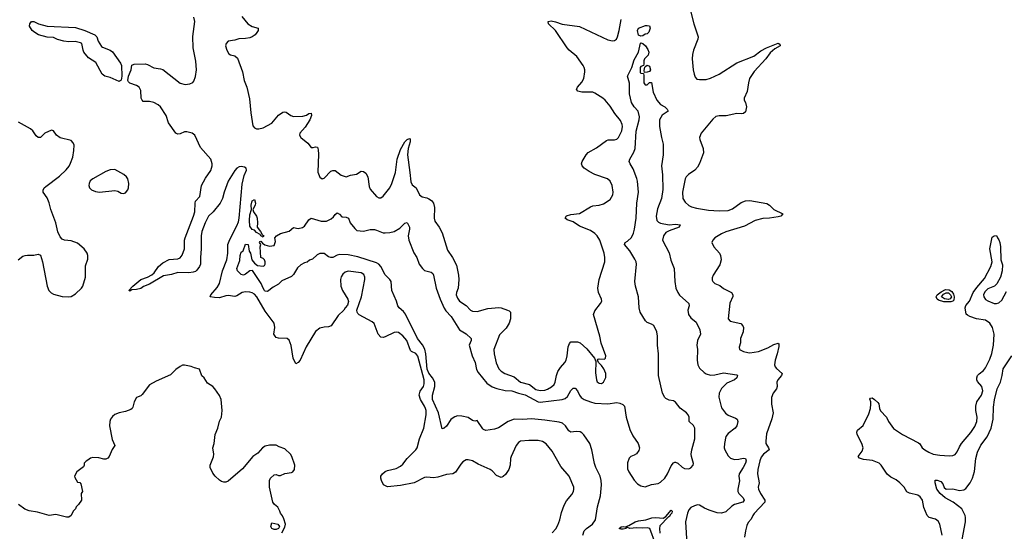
# Model space of a CAD drawing. Header units: inches. Extents: x 1954678 to 2060271, y 904822 to 1016299.
# Tile 59 of 256: x 1990520 to 1999541, y 923685 to 928368. Entities that reach past the tile are written whole.
import ezdxf

# ---------------------------------------------------------------- set-up
doc = ezdxf.new("R2010")
doc.units = ezdxf.units.IN
doc.header["$MEASUREMENT"] = 0
doc.layers.add('B9992', color=7, linetype='Continuous')

msp = doc.modelspace()

# ---------------------------------------------------------------- linework, layer by layer
at = {"layer": 'B9992', "color": 5}
for points, elevation in [([(1996667, 928450), (1996695.5, 928330), (1996737.1, 928210), (1996734.4, 928190), (1996694.9, 928090), (1996685.7, 928050), (1996682.6, 928010), (1996690.5, 927909.5), (1996698.4, 927870), (1996710, 927841), (1996724.9, 927824.9), (1996750, 927820.3), (1996810, 927821.3), (1996850, 927831.3), (1996927.8, 927870), (1997090, 927972.8), (1997246.9, 928033.1), (1997310, 928082.4), (1997361.6, 928110), (1997470, 928151.7), (1997485.4, 928145.4), (1997486.8, 928130), (1997438.7, 928101.3), (1997395.7, 928064.3), (1997356.5, 928010), (1997250, 927894.7), (1997207.9, 927830), (1997197.3, 927790), (1997186.7, 927710), (1997158.4, 927650), (1997158, 927630), (1997168.7, 927608.7), (1997178.7, 927570), (1997170, 927525.2), (1997150.4, 927509.6), (1997134, 927506), (1997090, 927509.6), (1996993.1, 927486.9), (1996930, 927488), (1996898.9, 927481.1), (1996870, 927458), (1996764.4, 927330), (1996748.9, 927291.1), (1996750.3, 927270), (1996783.6, 927190), (1996785.7, 927150), (1996748.5, 927051.5), (1996730, 927016.9), (1996706.4, 926990), (1996648, 926952), (1996625.5, 926930), (1996617.2, 926910), (1996592.7, 926790), (1996597.4, 926730), (1996617.1, 926697.1), (1996650, 926667), (1996675, 926655), (1996721.8, 926641.8), (1996830, 926625.9), (1996930, 926618.6), (1997010, 926622.6), (1997050, 926638), (1997130, 926695.5), (1997170, 926710.2), (1997210, 926712.3), (1997364.9, 926684.9), (1997390, 926670.5), (1997429.3, 926629.3), (1997511.3, 926590), (1997493.4, 926570), (1997470, 926562.5), (1997390, 926550.6), (1997330, 926548.3), (1997259.1, 926530), (1997161.3, 926478.7), (1996990, 926426.3), (1996950, 926407.8), (1996890.4, 926370), (1996870.4, 926350), (1996862.4, 926330), (1996879.5, 926290), (1996931.5, 926230), (1996941.3, 926210), (1996946.4, 926170), (1996935.7, 926124.3), (1996873.7, 926030), (1996864.9, 926004.9), (1996863.8, 925983.8), (1996870.5, 925970), (1996890, 925954.4), (1996933.6, 925933.6), (1996967.9, 925907.9), (1997040.5, 925870), (1997054, 925850), (1997053.2, 925833.2), (1997025.5, 925774.5), (1997010.6, 925630), (1997028.4, 925608.4), (1997128.5, 925588.5), (1997146.6, 925566.6), (1997150.3, 925550), (1997148.4, 925510), (1997125.3, 925450), (1997123.8, 925410), (1997110.6, 925370), (1997114, 925350), (1997151.4, 925331.4), (1997190, 925320.7), (1997210, 925318.6), (1997289.2, 925329.2), (1997375.8, 925364.2), (1997430, 925394.7), (1997470, 925407.3), (1997476.9, 925396.9), (1997475.5, 925375.5), (1997461.6, 925310), (1997442, 925250), (1997436.1, 925210), (1997441.7, 925190), (1997453.6, 925173.6), (1997506.7, 925130), (1997500.3, 925110), (1997466, 925070), (1997458.7, 925050), (1997461.1, 925010), (1997453.4, 924990), (1997422.4, 924950), (1997409, 924911), (1997407.9, 924850), (1997424, 924770), (1997410, 924713.2), (1997362, 924578), (1997355.8, 924510), (1997356.5, 924490), (1997381.6, 924450), (1997385.5, 924430), (1997334.3, 924390), (1997315.1, 924364.9), (1997300.4, 924330), (1997282.1, 924250), (1997280.9, 924210), (1997295.2, 924130), (1997286.8, 924090), (1997288.5, 924070), (1997307.2, 924030), (1997347.6, 923970), (1997346.3, 923950), (1997250, 923847.1), (1997237.2, 923830), (1997223.4, 923796.6), (1997195.8, 923764.2), (1997183.2, 923736.8), (1997170.4, 923690.4), (1997162.3, 923630)], 580), ([(1995399.8, 923670), (1995432.5, 923707.5), (1995450, 923739.5), (1995468.4, 923790), (1995482.9, 923857.1), (1995510, 923924.4), (1995530, 923962.4), (1995577.4, 924022.6), (1995593.3, 924050), (1995598.7, 924070), (1995597.6, 924090), (1995554, 924190), (1995479, 924279), (1995398, 924418), (1995344.1, 924484.1), (1995310, 924505.4), (1995270, 924517.4), (1995183.4, 924516.6), (1995110, 924509.6), (1995090, 924498), (1995070, 924469.3), (1995022.6, 924370), (1995017, 924350), (1995014, 924290), (1995001.6, 924250), (1994970, 924203.7), (1994950, 924186.6), (1994930, 924177), (1994890, 924195.1), (1994850, 924239.3), (1994831.9, 924251.9), (1994720.3, 924300.3), (1994669.8, 924329.8), (1994630, 924340.5), (1994610, 924338), (1994580.4, 924319.6), (1994561, 924299), (1994512.7, 924227.3), (1994490, 924209.7), (1994430, 924205.7), (1994350, 924181.7), (1994310, 924174.7), (1994250, 924181.5), (1994230, 924176.1), (1994135.5, 924130), (1994010, 924103.1), (1993890, 924093), (1993854.5, 924110), (1993834.5, 924150), (1993829.5, 924170), (1993829.6, 924190), (1993843.6, 924210), (1993868.2, 924231.8), (1993890, 924242.3), (1993970, 924260.2), (1994010, 924279.7), (1994030, 924298.9), (1994070, 924351.6), (1994149.7, 924430), (1994160.3, 924450), (1994182.3, 924530), (1994222.2, 924630), (1994244.1, 924750), (1994242.8, 924790), (1994237.5, 924810), (1994229.9, 924830), (1994190.9, 924890), (1994179, 924930), (1994190, 924967.1), (1994218.4, 925010), (1994225, 925035), (1994224.7, 925070), (1994168.7, 925288.7), (1994150, 925313.3), (1994110, 925329.8), (1994100.6, 925340.6), (1994068, 925430), (1994030, 925475.6), (1993990, 925505.6), (1993970, 925508.9), (1993950, 925505), (1993870, 925464.7), (1993850, 925458.6), (1993830, 925462.5), (1993803.9, 925490), (1993766.8, 925586.8), (1993750, 925602.4), (1993630, 925667.3), (1993618.3, 925678.3), (1993611.8, 925690), (1993609.4, 925710), (1993651.3, 925831.3), (1993683, 925990), (1993683.5, 926010), (1993674.3, 926034.3), (1993650, 926050.9), (1993530, 926066.3), (1993501.8, 926058.2), (1993479.9, 926040.1), (1993465.7, 926014.3), (1993460.3, 925990), (1993460.9, 925930), (1993476.5, 925890), (1993525.3, 925810), (1993532.4, 925787.6), (1993523.8, 925756.2), (1993501, 925730), (1993490.5, 925709.5), (1993439, 925661), (1993374, 925566), (1993350, 925555.8), (1993310, 925553.5), (1993270, 925543.9), (1993230, 925514.3), (1993145.1, 925374.9), (1993090, 925252), (1993070, 925229.3), (1993050, 925219.3), (1993025.1, 925270), (1993006.6, 925386.6), (1992990, 925434), (1992969.5, 925449.5), (1992890, 925453.6), (1992870, 925459.5), (1992859.5, 925470), (1992849.7, 925490), (1992857, 925550), (1992850.9, 925590.9), (1992770, 925701), (1992691.4, 925830), (1992670, 925854.5), (1992650, 925868.7), (1992630, 925875.3), (1992590, 925878.1), (1992559.6, 925870), (1992510, 925839.8), (1992490, 925834), (1992430, 925842.4), (1992410, 925840.9), (1992350, 925823.2), (1992303.9, 925823.9), (1992265.2, 925830), (1992271.6, 925850), (1992330, 925916.9), (1992350, 925951.8), (1992377.9, 926070), (1992416.9, 926170), (1992426.5, 926230), (1992426.4, 926310), (1992444.6, 926355.4), (1992510, 926479.6), (1992523.6, 926516.4), (1992530.7, 926550), (1992558.1, 926861.9), (1992577.4, 926942.6), (1992597.4, 926990), (1992594.3, 927010), (1992579.3, 927019.3), (1992550, 927024.7), (1992530, 927020.4), (1992510, 927009.6), (1992490, 926987), (1992431.3, 926890), (1992393.4, 926790), (1992377.3, 926730), (1992356.1, 926690), (1992293.4, 926610), (1992250.5, 926569.5), (1992219.1, 926510), (1992190.1, 926430), (1992181.8, 926390), (1992183.8, 926270), (1992175.3, 926190), (1992175.8, 926130), (1992168.3, 926110), (1992143.8, 926076.2), (1992130, 926064.1), (1992110, 926055.9), (1992070, 926050.8), (1991970, 926055), (1991910, 926036.5), (1991837.5, 926022.5), (1991710, 925947.1), (1991654.9, 925925.1), (1991630, 925908.4), (1991590, 925897.6), (1991546, 925894), (1991530, 925883.7), (1991519, 925890), (1991555.1, 925930), (1991629.2, 925990), (1991690, 926010.3), (1991730, 926031.7), (1991750.6, 926049.4), (1991792.5, 926110), (1991830, 926143), (1991890, 926174.3), (1991970, 926177.5), (1991991.1, 926188.9), (1992008.2, 926211.8), (1992028.4, 926270), (1992030.7, 926350), (1992036.2, 926370), (1992113.7, 926570), (1992125.2, 926610), (1992126.8, 926690), (1992132, 926708), (1992170.6, 926750), (1992186.3, 926850), (1992221.1, 926918.9), (1992270, 926987.2), (1992282.4, 927030), (1992282.9, 927050), (1992270, 927092.6), (1992176.7, 927196.7), (1992125.4, 927310), (1992101.6, 927330), (1992050, 927342.5), (1992030, 927342.4), (1991990, 927323.1), (1991970, 927320.4), (1991950, 927329.7), (1991882.8, 927422.8), (1991861.7, 927490), (1991808.9, 927570), (1991789.7, 927590), (1991749.2, 927610.8), (1991710, 927619.8), (1991650, 927618.4), (1991640.5, 927630), (1991633.7, 927650), (1991630, 927721.2), (1991613.5, 927750), (1991590, 927764.4), (1991530, 927787), (1991518.2, 927798.2), (1991512.1, 927812.1), (1991516.8, 927850), (1991540.8, 927910), (1991548.2, 927951.8), (1991570, 927959.6), (1991670, 927962.7), (1991690, 927957.5), (1991750, 927926.2), (1991810, 927919.7), (1991830, 927911.3), (1991990, 927787.2), (1992035.1, 927775.1), (1992079.7, 927780.3), (1992106.9, 927793.1), (1992115.2, 927804.8), (1992130, 927846.8), (1992138.8, 927910), (1992132.5, 927987.5), (1992108.2, 928110), (1992106.1, 928213.9), (1992123.8, 928350), (1992114.7, 928390)], 580), ([(1992555.9, 928395.9), (1992610.1, 928330.1), (1992650, 928305.3), (1992706, 928290), (1992703.8, 928270), (1992693.4, 928250), (1992678, 928230), (1992650.1, 928209.9), (1992630, 928201.4), (1992590, 928194.4), (1992526.2, 928193.8), (1992490, 928181.3), (1992431.3, 928170), (1992410.6, 928150), (1992407, 928130), (1992417.1, 928090), (1992435.2, 928055.2), (1992450, 928044.9), (1992490, 928036.3), (1992514.9, 928014.9), (1992562.4, 927890), (1992577.6, 927810), (1992600.6, 927750), (1992625, 927645), (1992636.6, 927516.6), (1992656.5, 927396.5), (1992670, 927377), (1992688.6, 927368.6), (1992710, 927368.5), (1992750, 927378.8), (1992830, 927420.9), (1992890, 927494.9), (1992930, 927522), (1992950, 927524.6), (1992960.5, 927520.5), (1993003, 927490), (1993030, 927481.3), (1993115.1, 927485), (1993146.3, 927493.7), (1993170, 927510.4), (1993190, 927511), (1993192.4, 927490), (1993178.7, 927450), (1993136, 927384), (1993086.4, 927330), (1993083.8, 927310), (1993097.1, 927290), (1993158.5, 927238.5), (1993190, 927198), (1993210, 927198), (1993230, 927204.7), (1993250, 927202), (1993255.9, 927175.9), (1993257, 927137), (1993252.1, 926972.1), (1993270, 926927.3), (1993290, 926910.7), (1993310, 926918.8), (1993370, 926980.5), (1993390, 926988.4), (1993410, 926986.7), (1993465.8, 926945.8), (1993510, 926930.3), (1993550, 926944.9), (1993604.5, 926955.5), (1993650, 926981.3), (1993670, 926979.3), (1993690, 926964), (1993708.4, 926930), (1993720.9, 926840.9), (1993730, 926817.3), (1993790.3, 926750.3), (1993810, 926737.1), (1993830, 926737.1), (1993850, 926752.4), (1993910, 926828), (1993930, 926868.7), (1993962.3, 926970), (1993978.8, 927090), (1994010, 927180.4), (1994050, 927250.3), (1994070, 927271.8), (1994090, 927281.6), (1994096.7, 927276.7), (1994098.5, 927250), (1994078, 927190), (1994072.9, 927130), (1994095.8, 926970), (1994103.2, 926883.2), (1994116.5, 926856.5), (1994154, 926830), (1994183.6, 926763.6), (1994208, 926748), (1994250, 926738.4), (1994270, 926728.7), (1994292.1, 926712.1), (1994310, 926687.2), (1994319.5, 926650), (1994318.3, 926550), (1994324.2, 926524.2), (1994362.6, 926470), (1994390, 926418), (1994439.7, 926259.7), (1994486.7, 926190), (1994522.3, 926122.3), (1994541.1, 926030), (1994544.7, 925990), (1994538.5, 925910), (1994521.1, 925870), (1994518, 925850), (1994530, 925819.1), (1994550.4, 925790), (1994610, 925751.5), (1994650, 925707.9), (1994670, 925699.7), (1994710, 925697.5), (1994810, 925725.2), (1994910, 925734), (1994931.5, 925731.6), (1994990.3, 925710.3), (1995004.2, 925704.2), (1995018, 925690), (1995015.4, 925630), (1995005.9, 925590), (1994976.2, 925543.8), (1994915.5, 925484.5), (1994865.5, 925350), (1994867.6, 925310), (1994886.6, 925226.6), (1994910, 925172.7), (1994930, 925151.7), (1994963.8, 925130), (1995050, 925097.5), (1995110, 925051), (1995190.1, 925030.1), (1995250, 924983.8), (1995290, 924973.1), (1995330, 924977), (1995354.6, 924985.4), (1995393.7, 925006.3), (1995417.7, 925030), (1995426.2, 925050), (1995437.4, 925110), (1995452, 925148), (1995474.8, 925185.2), (1995515.1, 925230), (1995527, 925250), (1995537.3, 925290), (1995546.2, 925373.8), (1995556.3, 925403.7), (1995570, 925418), (1995630, 925418.9), (1995654.9, 925410), (1995715.8, 925355.8), (1995786, 925270), (1995798, 925238), (1995796.7, 925136.7), (1995804.4, 925070), (1995812.5, 925052.5), (1995830, 925040.5), (1995850, 925038), (1995870, 925050.8), (1995890, 925091.3), (1995890.8, 925130), (1995871.6, 925171.6), (1995850, 925202), (1995822, 925230), (1995815.3, 925250), (1995820.2, 925259.8), (1995830, 925264.7), (1995878, 925262), (1995888.7, 925270), (1995889.2, 925290), (1995847.8, 925407.8), (1995836.4, 925470), (1995778, 925670), (1995790, 925704), (1995842, 925770), (1995852.3, 925790), (1995852, 925810), (1995824.4, 925870), (1995816.4, 925910), (1995829.8, 925990), (1995880.5, 926150), (1995881.1, 926190), (1995873.7, 926230), (1995836.8, 926350), (1995811.9, 926390), (1995790, 926412), (1995750, 926439.3), (1995650, 926476.5), (1995590, 926517.4), (1995537.3, 926537.2), (1995518, 926550), (1995530, 926571.3), (1995570, 926583.5), (1995650, 926592.8), (1995750, 926656.4), (1995770, 926664.9), (1995830, 926670.6), (1995870, 926682.8), (1995930, 926722), (1995954.5, 926765.5), (1995958, 926790), (1995949.5, 926850), (1995929.4, 926890), (1995905.2, 926910), (1995790, 926950.8), (1995737.6, 926977.6), (1995692.8, 927010), (1995673.3, 927030), (1995668.3, 927050), (1995674.3, 927070), (1995709, 927131), (1995728, 927152), (1995804.4, 927195.6), (1995896.3, 927263.7), (1995911.5, 927268.5), (1995970, 927267.4), (1995990, 927274.9), (1996006.3, 927290), (1996036.8, 927350), (1996043.5, 927390), (1996040.9, 927410), (1996024.7, 927444.7), (1995972.6, 927510), (1995930, 927575.1), (1995885.1, 927630), (1995862, 927650), (1995790, 927695.6), (1995770, 927703.6), (1995670, 927704.4), (1995634.9, 927714.9), (1995624.6, 927724.6), (1995621.6, 927730), (1995631.5, 927750), (1995670, 927797.1), (1995688.3, 927830), (1995698, 927890), (1995698.7, 927910), (1995693.3, 927930), (1995684.2, 927950), (1995624.2, 928030), (1995553.6, 928090), (1995536.3, 928110), (1995429.9, 928269.9), (1995365.1, 928330), (1995361.2, 928350), (1995390, 928356.9), (1995430, 928349), (1995490, 928327.9), (1995650, 928306), (1995910, 928184.9), (1995950, 928173.4), (1995970, 928178), (1995987.3, 928190), (1995997.7, 928210), (1996013.1, 928270), (1996029.8, 928370.2)], 580), ([(1995678.7, 923650), (1995693.3, 923690), (1995711.8, 923710), (1995769.7, 923750), (1995796, 923790), (1995815.4, 923910), (1995841.1, 924010), (1995851.4, 924110), (1995848.1, 924150), (1995837.8, 924190), (1995798, 924270), (1995786.2, 924306.2), (1995761.7, 924430), (1995743.5, 924490), (1995690, 924566.9), (1995670, 924586.6), (1995654.8, 924594.8), (1995618, 924598), (1995570, 924592.8), (1995550, 924603.6), (1995520.3, 924650), (1995493.4, 924673.4), (1995463.5, 924683.5), (1995330, 924702), (1995210, 924713.7), (1995130, 924707.7), (1995050, 924709.9), (1994996.1, 924690), (1994907.8, 924632.2), (1994870, 924619.8), (1994790, 924608.3), (1994770, 924615.6), (1994763.1, 924623.1), (1994710, 924699), (1994690, 924694), (1994670, 924699.3), (1994630, 924725.1), (1994570, 924739.2), (1994530, 924741.7), (1994506, 924734), (1994482, 924718), (1994471.4, 924708.6), (1994430, 924647), (1994410, 924629.4), (1994390, 924622), (1994356.5, 924770), (1994303.7, 924890), (1994303.5, 924930), (1994323.9, 925010), (1994322.6, 925050), (1994301.8, 925090), (1994270, 925133.3), (1994253.3, 925170), (1994239.9, 925310), (1994230.9, 925350.9), (1994210.3, 925390.3), (1994164.3, 925450), (1994053.8, 925673.8), (1994036.5, 925696.5), (1993998, 925730), (1993985.2, 925750), (1993972.5, 925792.5), (1993930, 925888), (1993923.7, 925970), (1993912.3, 925990), (1993870, 926031.6), (1993827.4, 926110), (1993809.5, 926129.5), (1993790, 926142.1), (1993618, 926198), (1993530, 926214.2), (1993450, 926219.1), (1993427.5, 926212.5), (1993390, 926192.2), (1993370, 926189.7), (1993350, 926196.2), (1993310, 926226.6), (1993270, 926226.6), (1993245.5, 926214.5), (1993203, 926177), (1993173.7, 926166.3), (1993152.4, 926147.6), (1993130, 926141.6), (1993095.8, 926124.2), (1993064.5, 926095.5), (1993030, 926036.2), (1993010, 926016.3), (1992921.1, 925978.9), (1992890, 925945.6), (1992841.4, 925918.6), (1992790, 925879.3), (1992770, 925882), (1992762.9, 925890), (1992749.7, 925910), (1992733.6, 925953.6), (1992653.6, 926073.6), (1992630, 926068.7), (1992590, 926037.2), (1992570, 926029.2), (1992550, 926036), (1992530, 926053.2), (1992516, 926070), (1992509.7, 926089.7), (1992536.6, 926163.4), (1992541.1, 926210), (1992550, 926241), (1992566.6, 926253.4), (1992590, 926314), (1992612, 926310), (1992621, 926250), (1992634.8, 926230), (1992646.8, 926170), (1992670, 926138), (1992697.3, 926117.3), (1992750, 926111.3), (1992762, 926118), (1992768.7, 926130), (1992769, 926150), (1992762, 926170), (1992750, 926182), (1992728, 926190), (1992724, 926290), (1992728, 926310), (1992718, 926330), (1992723.1, 926336.9), (1992730, 926342), (1992743.6, 926323.6), (1992766.8, 926306.8), (1992810, 926296), (1992850, 926302), (1992863.1, 926336.9), (1992859, 926370), (1992873.2, 926390), (1992910, 926410.5), (1992988.9, 926431.1), (1993030, 926464.7), (1993070, 926457.3), (1993110, 926464.9), (1993130, 926477.3), (1993170, 926536), (1993190, 926550.8), (1993283.1, 926523.1), (1993330, 926524.6), (1993375, 926545), (1993396.2, 926563.8), (1993410, 926584.9), (1993430, 926600.7), (1993450, 926586.8), (1993470, 926563.8), (1993510, 926560.3), (1993532.6, 926552.6), (1993547.9, 926507.9), (1993590, 926456.5), (1993610, 926439.6), (1993670, 926432.9), (1993730, 926446), (1993770, 926446), (1993790, 926442.8), (1993850, 926418.5), (1993870, 926416.5), (1993910, 926418.9), (1993952.3, 926427.7), (1994001.7, 926458.3), (1994050, 926506), (1994070, 926511), (1994091.8, 926470), (1994092, 926450), (1994078.7, 926390), (1994085.7, 926350), (1994130, 926234.8), (1994158.4, 926190), (1994180.7, 926130), (1994209.5, 926089.5), (1994230, 926073.6), (1994290, 926056.5), (1994304.5, 926044.5), (1994311.3, 926030), (1994337.1, 925910), (1994371.9, 925810), (1994408.3, 925728.3), (1994424.1, 925704.1), (1994472.3, 925650), (1994550, 925530.2), (1994610, 925492), (1994657.3, 925450), (1994656.3, 925430), (1994638, 925390), (1994664.7, 925290), (1994692.7, 925230), (1994705.4, 925165.4), (1994719.4, 925139.4), (1994801.2, 925041.2), (1994850, 925008.6), (1994891.1, 924991.1), (1994967.3, 924972.7), (1995030, 924971.9), (1995088.7, 924948.7), (1995150, 924934.7), (1995270, 924869.6), (1995290, 924868), (1995491.3, 924890), (1995518.2, 924901.8), (1995539.9, 924920.1), (1995570, 924973.7), (1995590, 924996), (1995610, 924995.8), (1995630, 924970.4), (1995649.2, 924930), (1995665.2, 924910), (1995691.8, 924891.8), (1995748.7, 924868.7), (1995790, 924858.2), (1995910, 924851.1), (1995990, 924863.2), (1996018.4, 924858.4), (1996046.4, 924846.4), (1996061.1, 924830), (1996076.8, 924730), (1996110, 924617.1), (1996137.4, 924557.4), (1996186, 924490), (1996199.3, 924450), (1996194.2, 924425.8), (1996170, 924394), (1996150, 924381.2), (1996118, 924370), (1996104.7, 924355.3), (1996089, 924311), (1996090, 924258), (1996102, 924230), (1996150, 924153.4), (1996180.6, 924120.6), (1996210, 924101.6), (1996250, 924093), (1996310, 924113), (1996370, 924123.1), (1996390, 924134.4), (1996430, 924172.4), (1996455.1, 924210), (1996490, 924284.9), (1996510, 924311), (1996523.2, 924316.8), (1996530, 924318.8), (1996550, 924307.7), (1996590, 924270.4), (1996610, 924260.3), (1996650, 924258), (1996670, 924264.9), (1996691, 924289), (1996693.5, 924306.5), (1996674.8, 924370), (1996673.3, 924390), (1996679, 924430), (1996704.7, 924530), (1996705.8, 924630), (1996694.1, 924654.1), (1996654.7, 924690), (1996652.8, 924730), (1996645.5, 924750), (1996630.7, 924770), (1996572.8, 924812.8), (1996527.9, 924867.9), (1996510, 924878.3), (1996470, 924884.4), (1996440.2, 924900.2), (1996429.8, 924910), (1996410, 924949.6), (1996372, 925110), (1996374.2, 925310), (1996364.3, 925390), (1996364.1, 925470), (1996358.1, 925510), (1996330, 925569.7), (1996310, 925582.2), (1996270, 925595.8), (1996253.3, 925610), (1996205.7, 925690), (1996195.6, 925730), (1996190.8, 925830), (1996162.8, 925930), (1996156.4, 925970), (1996171.2, 926130), (1996168.3, 926150), (1996156.8, 926176.8), (1996111.5, 926251.5), (1996062.7, 926310), (1996068.7, 926330), (1996090, 926340.5), (1996124.6, 926375.4), (1996145.3, 926414.7), (1996154.1, 926450), (1996167.4, 926552.6), (1996175.6, 926690), (1996190.6, 926790), (1996180.3, 926890), (1996173.8, 926913.8), (1996141.8, 927001.8), (1996112, 927050), (1996105.1, 927070), (1996109.6, 927090), (1996145.9, 927154.1), (1996160.4, 927190), (1996167.3, 927347.3), (1996196.1, 927450), (1996197.4, 927477.4), (1996185.7, 927530), (1996150, 927571.3), (1996125.8, 927610), (1996108.6, 927690), (1996106.7, 927786.7), (1996089.4, 927850.6), (1996129.8, 927930.2), (1996150, 927999.1), (1996189.7, 928070.3), (1996208.1, 928151.9), (1996210, 928154.8), (1996230, 928150.8), (1996253.4, 928130), (1996275.2, 928095.2), (1996283, 928070), (1996277.3, 928042.7), (1996244.9, 928010), (1996238, 927990), (1996238.8, 927961.2), (1996234, 927950), (1996210, 927939.3), (1996204.4, 927930), (1996206, 927886), (1996210, 927878), (1996234, 927874), (1996238, 927858), (1996238, 927790), (1996250, 927772), (1996270, 927772), (1996290, 927792), (1996310, 927794), (1996323.6, 927703.6), (1996358, 927630), (1996390.5, 927590.5), (1996430.8, 927570), (1996451.3, 927550), (1996462, 927530), (1996405.8, 927494.2), (1996382.8, 927450), (1996382.8, 927390), (1996400.5, 927290), (1996416.4, 927230), (1996415.5, 927130), (1996399.5, 927030), (1996408.1, 926948.1), (1996412.2, 926812.2), (1996399.4, 926730), (1996363, 926637), (1996350.2, 926570), (1996358.5, 926530), (1996373.3, 926513.3), (1996390, 926504.2), (1996470, 926491.2), (1996530, 926497.3), (1996571, 926490), (1996562.8, 926470), (1996470, 926436), (1996441.4, 926418.6), (1996419.7, 926390), (1996410.3, 926350.3), (1996470, 926233.4), (1996486.5, 926166.5), (1996516, 926090), (1996523, 925970), (1996532.9, 925910), (1996549.2, 925870), (1996566.5, 925846.5), (1996650.3, 925770), (1996652.9, 925750), (1996642.4, 925710), (1996648.4, 925668.4), (1996670, 925638.4), (1996719.6, 925599.6), (1996751.7, 925530), (1996756.5, 925490), (1996728.9, 925430), (1996723.6, 925390), (1996729.1, 925349.1), (1996726.7, 925250), (1996734.5, 925210), (1996750, 925178.9), (1996790, 925139.2), (1996810, 925126.2), (1996850, 925113.8), (1996890, 925115.8), (1996970, 925135.6), (1997090, 925116.3), (1997097.3, 925110), (1997090.3, 925090), (1997070.3, 925070), (1996998.8, 925041.2), (1996950, 924991.6), (1996929.2, 924950.8), (1996927.1, 924912.9), (1996950, 924815.5), (1996986.4, 924766.4), (1997010, 924746.9), (1997079.6, 924719.6), (1997092.7, 924710), (1997100.5, 924690), (1997090.5, 924650), (1997074.9, 924630), (1997010, 924579.7), (1996990, 924551.6), (1996978.5, 924490), (1996976.1, 924450), (1996980.3, 924430), (1997010, 924374.9), (1997033.5, 924353.5), (1997070, 924343.2), (1997110, 924345), (1997150, 924353.6), (1997170.3, 924350), (1997175.2, 924330), (1997170, 924309.6), (1997150.1, 924269.9), (1997111.1, 924210), (1997108.3, 924190), (1997114.6, 924145.4), (1997099, 924070), (1997100.2, 924050), (1997108.5, 924030), (1997148.2, 923990), (1997157.6, 923970), (1997146, 923950), (1997070, 923929.2), (1997045.7, 923914.3), (1996990, 923863.5), (1996950, 923851.5), (1996910, 923854.6), (1996838, 923878), (1996795.8, 923895.8), (1996750, 923923.8), (1996730, 923925.6), (1996702.3, 923917.7), (1996670, 923901.3), (1996650, 923882), (1996637.7, 923850), (1996620.8, 923770), (1996634, 923570)], 560), ([(1990507, 926170), (1990550, 926202), (1990570, 926210.8), (1990590, 926214), (1990648.9, 926211.1), (1990690, 926222), (1990710, 926212), (1990730, 926152), (1990770.5, 925930), (1990788.2, 925888.2), (1990808.2, 925868.2), (1990830, 925856.3), (1990910, 925834), (1990970, 925830.8), (1990990, 925834.8), (1991030, 925859.1), (1991087, 925910), (1991099.7, 925930), (1991122.7, 926010), (1991123.9, 926116.1), (1991143.9, 926176.1), (1991143.6, 926210), (1991136.9, 926230), (1991111.8, 926270), (1991050, 926322.4), (1990990, 926343.6), (1990929.7, 926349.7), (1990910, 926358.4), (1990890, 926380.9), (1990870, 926425.2), (1990849.8, 926510), (1990806.3, 926630), (1990790, 926692.7), (1990770, 926737), (1990734.7, 926790), (1990733.4, 926806.6), (1990745.1, 926830), (1990758, 926842), (1990883.6, 926936.4), (1990944.9, 926995.1), (1990971.7, 927028.3), (1990986.1, 927053.9), (1991006, 927110), (1991016.9, 927170), (1991018, 927218), (1991010, 927242), (1990990, 927261.2), (1990890, 927287.6), (1990857.6, 927310), (1990830, 927351.8), (1990810, 927357), (1990750.6, 927330), (1990710, 927289.5), (1990690, 927289.4), (1990670, 927305.2), (1990639.3, 927350), (1990619, 927370), (1990510, 927429.5)], 620), ([(1998971.1, 923650), (1998949.7, 923749.7), (1998936.9, 923776.9), (1998910, 923797), (1998851.9, 923811.9), (1998836, 923830), (1998804.2, 923904.2), (1998791, 923970), (1998770, 924001.3), (1998750, 924016.9), (1998672.8, 924032.8), (1998647.2, 924047.2), (1998622.4, 924090), (1998585.6, 924130), (1998550, 924156), (1998501.5, 924181.5), (1998468.9, 924208.9), (1998414.7, 924290), (1998394, 924310), (1998333.9, 924333.9), (1998250, 924343.1), (1998213.8, 924353.8), (1998202.7, 924370), (1998240.3, 924419.7), (1998248.2, 924450), (1998235.1, 924490), (1998194.7, 924570), (1998190, 924592), (1998195.1, 924610), (1998247.6, 924652.4), (1998299.6, 924760.4), (1998314, 924810), (1998318.4, 924850), (1998319.3, 924870), (1998310, 924894), (1998316.4, 924903.6), (1998330, 924906), (1998352.8, 924892.8), (1998382.5, 924862.5), (1998390.3, 924850.4), (1998397.3, 924810), (1998408.5, 924788.5), (1998461.6, 924730), (1998481.6, 924690), (1998527, 924627), (1998610, 924571.7), (1998754.9, 924494.9), (1998766, 924486), (1998790.3, 924450.4), (1998811.9, 924431.9), (1998849.1, 924409.1), (1998890, 924392.4), (1998950, 924380.4), (1999035.2, 924375.2), (1999070, 924379.3), (1999090, 924388.2), (1999110, 924410.8), (1999130, 924458.8), (1999149.6, 924490), (1999235.8, 924590), (1999270, 924643.8), (1999290.9, 924690), (1999292.4, 924730), (1999279.8, 924790), (1999280.9, 924830), (1999290.9, 924869.1), (1999332.3, 924930), (1999343.5, 924970), (1999335.6, 925010), (1999295.1, 925055.1), (1999289.7, 925070), (1999289.7, 925090), (1999296.9, 925110), (1999310, 925125.3), (1999350, 925157.3), (1999370, 925180.3), (1999410, 925260.4), (1999426.9, 925313.1), (1999443.6, 925390), (1999449.2, 925490), (1999434.5, 925550), (1999409.8, 925590), (1999370, 925616.5), (1999286, 925630), (1999226, 925650), (1999202.9, 925662.9), (1999193.4, 925673.4), (1999182.4, 925730), (1999190, 925750.7), (1999221.6, 925790), (1999256.8, 925870), (1999290, 925918), (1999359.8, 926000.2), (1999418.4, 926110), (1999429.2, 926150), (1999409.7, 926270), (1999430, 926376), (1999450, 926390.8), (1999470, 926391.3), (1999478, 926370), (1999492.8, 926352.8), (1999500.7, 926330), (1999507.7, 926290), (1999510.8, 926170), (1999523.5, 926123.5), (1999520.5, 926070), (1999507.7, 926010), (1999473.4, 925950), (1999451.3, 925928.7), (1999390, 925905.4), (1999364.4, 925875.6), (1999352.3, 925850), (1999353.6, 925830), (1999367.8, 925807.8), (1999390, 925794), (1999450, 925771.6), (1999470, 925770.3), (1999490, 925777.4), (1999518.2, 925801.8), (1999560.6, 925879.4)], 580), ([(1999156.5, 923610), (1999185.8, 923770), (1999186.8, 923810), (1999182.6, 923830), (1999151.6, 923890), (1999072.5, 923952.5), (1998998.4, 923990), (1998953.9, 924030), (1998923.5, 924070), (1998909.3, 924130), (1998908.4, 924151.6), (1998910, 924154.3), (1998925.9, 924154.1), (1998960.5, 924140.5), (1998979.5, 924119.5), (1998990, 924086.4), (1999010, 924070.3), (1999070, 924072.6), (1999130, 924059.1), (1999170, 924064.5), (1999190, 924075.3), (1999229.8, 924130), (1999249.2, 924170), (1999267.5, 924232.5), (1999280.4, 924350), (1999296.4, 924410), (1999326.5, 924473.5), (1999385.7, 924550), (1999420.2, 924630), (1999437.9, 924710), (1999441.6, 924821.7), (1999451.7, 924888.3), (1999477.1, 924990), (1999505.4, 925050), (1999520.7, 925110), (1999530, 925171), (1999610, 925292)], 560), ([(1992922.7, 923670), (1992950, 923722), (1992955.1, 923750), (1992939.5, 923799.5), (1992926.6, 923826.6), (1992908.7, 923850), (1992904, 923870), (1992885.6, 923905.6), (1992855.3, 923930), (1992839, 923950), (1992809.3, 924089.3), (1992809.1, 924150.9), (1992818, 924170), (1992850, 924201), (1992870, 924206), (1992890, 924196), (1992910, 924194.8), (1992950, 924214), (1993010, 924224), (1993022, 924230), (1993037.2, 924250), (1993041.2, 924290), (1993012.3, 924370), (1993000.7, 924390), (1992950, 924440.9), (1992898, 924458), (1992870, 924474), (1992810, 924472.3), (1992770, 924463.7), (1992744, 924450), (1992700.7, 924399.3), (1992656.3, 924370), (1992562.6, 924257.4), (1992430, 924142.9), (1992410, 924134), (1992390, 924133.6), (1992370, 924139.5), (1992350, 924152.3), (1992309.8, 924189.8), (1992290, 924218), (1992264.5, 924270), (1992263.7, 924290), (1992294.3, 924365.7), (1992299.6, 924390), (1992289.4, 924450), (1992300.9, 924490), (1992309.5, 924570), (1992335.1, 924630), (1992350, 924692), (1992369.5, 924730.5), (1992375.1, 924790), (1992366.6, 924890), (1992350, 924928.7), (1992309, 924990), (1992290, 925009), (1992241.5, 925041.5), (1992209.3, 925089.3), (1992189.4, 925109.4), (1992168.4, 925168.4), (1992120.2, 925180.2), (1992090, 925194), (1992030, 925205.2), (1992010, 925205.2), (1991990, 925193.2), (1991950, 925166), (1991901.7, 925118.3), (1991770, 925059.5), (1991710, 925026), (1991642.8, 924937.2), (1991630, 924926), (1991590, 924909), (1991567.7, 924870), (1991557.5, 924822.5), (1991550.8, 924810), (1991538.8, 924801.2), (1991490, 924782.7), (1991430, 924769.2), (1991390, 924752.7), (1991370, 924736), (1991353, 924710), (1991346, 924690), (1991341.6, 924650), (1991365.8, 924525.8), (1991390.6, 924469.4), (1991367.1, 924432.9), (1991341, 924370), (1991327.1, 924352.9), (1991310, 924346), (1991290, 924346), (1991243.5, 924356.5), (1991190, 924359), (1991170, 924355.3), (1991145.4, 924334.6), (1991130, 924328), (1991112, 924310), (1991111.3, 924290), (1991103.6, 924276.4), (1991042, 924230), (1991022, 924190), (1991023.6, 924176.4), (1991050, 924134), (1991071.6, 924131.6), (1991079.6, 924119.6), (1991094, 924050), (1991082, 924030), (1991084.7, 923970), (1991058, 923930), (1991038, 923910), (1991030.9, 923889.1), (1991011.1, 923868.9), (1990990, 923828), (1990970, 923815.3), (1990950, 923814), (1990850, 923839), (1990790, 923829), (1990681.5, 923861.5), (1990606.4, 923873.6), (1990568.3, 923888.3), (1990508.7, 923930)], 620), ([(1996346.2, 923570), (1996293, 923710), (1996270, 923715.8), (1996230, 923712.2), (1996170, 923717.2), (1996110, 923709.8), (1996090, 923719), (1996081, 923719), (1996078, 923710), (1996050, 923703.8), (1996030, 923703.9), (1996012.7, 923710), (1996030, 923724.9), (1996048, 923730), (1996078, 923722), (1996075.3, 923730), (1996101.7, 923738.3), (1996159.3, 923770), (1996190, 923779.6), (1996258, 923790), (1996313.2, 923806.8), (1996348.3, 923811.7), (1996415.1, 923804.9), (1996440.1, 923819.9), (1996490, 923878.4), (1996499.3, 923870), (1996495, 923850), (1996481.6, 923838.4), (1996470, 923816.9), (1996464.2, 923815.8), (1996385.1, 923734.9), (1996381.5, 923710), (1996386.4, 923666.4)], 540)]:
    msp.add_lwpolyline(points, dxfattribs=dict(at, elevation=elevation))
for points, elevation in [([(1991430, 927800.9), (1991350, 927838.9), (1991299.5, 927850), (1991274.7, 927870), (1991216.3, 927976.3), (1991150, 928020.4), (1991108.6, 928070), (1991100.5, 928090), (1991089.4, 928149.4), (1991077.5, 928157.5), (1991027.9, 928167.9), (1990970, 928165.8), (1990924, 928170), (1990866.8, 928186.8), (1990830, 928205.1), (1990770, 928208.3), (1990693.2, 928230), (1990657, 928250), (1990632.7, 928270), (1990609.3, 928310), (1990613.2, 928330), (1990629.2, 928350), (1990650, 928353), (1990691.4, 928331.4), (1990770, 928308.2), (1991030, 928296.5), (1991116, 928270), (1991207.3, 928230), (1991227.7, 928210), (1991239.5, 928170), (1991270, 928124), (1991277.3, 928117.3), (1991350, 928090.3), (1991370, 928073.4), (1991443.8, 927970), (1991453, 927950), (1991457.1, 927850), (1991450, 927815.3)], 580), ([(1996210, 928216), (1996190, 928226), (1996182, 928270), (1996188.7, 928291.3), (1996253.4, 928313.4), (1996270, 928316.3), (1996290.5, 928310.5), (1996298, 928290), (1996284.9, 928255.1), (1996270, 928239.3), (1996250, 928234.5), (1996230, 928219.3)], 560), ([(1996246, 927886), (1996243.1, 927903.1), (1996248, 927932), (1996256.4, 927943.6), (1996270, 927951.3), (1996290, 927942), (1996298.8, 927910), (1996290, 927895.3), (1996270, 927888.7)], 560), ([(1991390, 926998), (1991350, 926995.1), (1991310, 926978), (1991190, 926912.3), (1991166.6, 926893.4), (1991157.3, 926870), (1991154, 926850), (1991160.7, 926830), (1991178.8, 926810), (1991214.2, 926794.2), (1991251.3, 926788.7), (1991390, 926805.5), (1991418.8, 926798.8), (1991450, 926781), (1991470, 926776), (1991490, 926782), (1991509.5, 926810.5), (1991516.2, 926830), (1991518.4, 926870), (1991509.5, 926910), (1991497, 926930), (1991472.7, 926950)], 620), ([(1992750, 926378), (1992730, 926388), (1992722, 926402), (1992690, 926419), (1992670, 926442), (1992648.9, 926448.9), (1992630, 926478), (1992625.3, 926530), (1992630, 926582), (1992644, 926630), (1992640.7, 926670), (1992650, 926711.3), (1992670, 926722), (1992681, 926690), (1992678.8, 926670), (1992656, 926630), (1992661, 926610), (1992690.4, 926570.4), (1992696.3, 926550), (1992699.1, 926510), (1992694.8, 926470), (1992726, 926430), (1992741, 926401), (1992758, 926390)], 560), ([(1999050, 925783.9), (1998986.4, 925786.4), (1998939.4, 925799.4), (1998925, 925810), (1998917.3, 925830), (1998925.4, 925850), (1998962.7, 925877.3), (1999002.2, 925897.8), (1999036.7, 925896.7), (1999059.3, 925879.3), (1999074.7, 925854.7), (1999083, 925830), (1999078.9, 925801.2), (1999069.4, 925790.6)], 580), ([(1999030, 925805.2), (1998992.3, 925812.3), (1998965.7, 925830), (1998985.3, 925854.7), (1999010, 925867.8), (1999030, 925868.1), (1999049.9, 925850), (1999057.4, 925830), (1999046.8, 925813.2)], 560), ([(1992850, 923701.2), (1992830, 923709), (1992821.2, 923730), (1992830, 923762), (1992884.7, 923750), (1992898.8, 923730), (1992890, 923709.3), (1992870, 923701.2)], 620)]:
    msp.add_lwpolyline(points, close=True, dxfattribs=dict(at, elevation=elevation))

doc.saveas('drawing.dxf')
